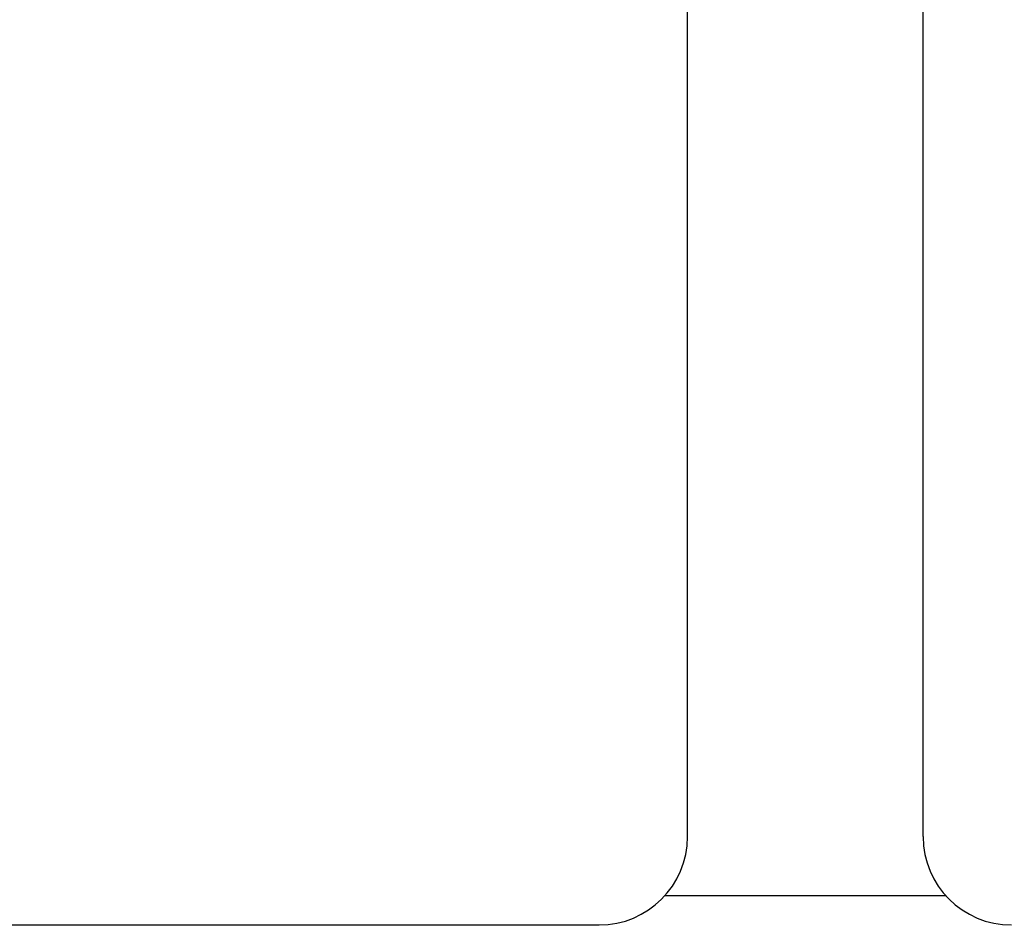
# Model space of a CAD drawing. Extents: x 0 to 593, y 42 to 136.
# Tile 32 of 52: x 137 to 154, y 75 to 90. Entities that reach past the tile are written whole.
import ezdxf

# ---------------------------------------------------------------- set-up
doc = ezdxf.new("R2010")
doc.units = 0
doc.header["$LTSCALE"] = 3
doc.header["$MEASUREMENT"] = 0
doc.header["$PDMODE"] = 1
doc.layers.get('DEFPOINTS').update_dxf_attribs({"linetype": 'CONTINUOUS'})
doc.layers.add('DIM', color=4, linetype='CONTINUOUS')
doc.layers.add('OUT', color=3, linetype='CONTINUOUS')
doc.styles.add('DIM-7', font='SIMPLEX.shx', dxfattribs={"width": 0.7, "bigfont": 'chineset.shx'})
doc.dimstyles.new('CNS', dxfattribs={"dimtxt": 3.5, "dimasz": 2.5, "dimexe": 1, "dimexo": 1.5, "dimgap": 0.09, "dimtad": 0, "dimdsep": 46, "dimtxsty": 'DIM-7', "dimcen": 0.09, "dimclrd": 1, "dimclre": 1, "dimclrt": 4, "dimadec": 0, "dimazin": 0, "dimtfac": 1, "dimtix": 1, "dimtmove": 2, "dimatfit": 3, "dimfxl": 1, "dimtvp": 0.971429, "dimtolj": 1, "dimarcsym": 0})

# ---------------------------------------------------------------- blocks, each defined once
blk = doc.blocks.new('*D3')
at = {"layer": 'DEFPOINTS', "color": 0, "transparency": 16777216}
for p in [(189.952, 75.488), (109.952, 64.418), (109.952, 49.656)]:
    blk.add_point(p, dxfattribs=at)
at = {"layer": 'DIM', "color": 7, "lineweight": -2, "transparency": 16777216}
for p, q in [((189.952, 74.288), (189.952, 48.856)), ((109.952, 63.218), (109.952, 48.856)), ((187.952, 49.656), (111.952, 49.656))]:
    blk.add_line(p, q, dxfattribs=at)
at = {"layer": 'DIM', "color": 7, "transparency": 16777216}
for points in [[(111.952, 49.989), (111.952, 49.322), (109.952, 49.656)], [(187.952, 49.989), (187.952, 49.322), (189.952, 49.656)]]:
    blk.add_solid(points, dxfattribs=at)
at = {"layer": 'DIM', "color": 7, "transparency": 16777216, "insert": (149.952, 51.856), "char_height": 2.8, "attachment_point": 5, "style": 'DIM-7'}
blk.add_mtext('\\A1;80', dxfattribs=at)

msp = doc.modelspace()

# ---------------------------------------------------------------- linework, layer by layer
at = {"layer": 'OUT', "color": 0}
for p, q in [((148.452, 76.418), (148.452, 107.418)), ((152.452, 76.418), (152.452, 107.418)), ((148.07, 75.418), (152.834, 75.418)), ((120.952, 74.918), (146.952, 74.918))]:
    msp.add_line(p, q, dxfattribs=at)
for centre, start, end in [((146.952, 76.418), 270, 0), ((153.952, 76.418), 180, 270)]:
    msp.add_arc(centre, 1.5, start, end, dxfattribs=at)

# ---------------------------------------------------------------- dimensions: what is measured, and where the dimension line sits
at = {"layer": 'DIM', "color": 0}
dim = msp.add_linear_dim(base=(109.952, 49.656), p1=(189.952, 75.488), p2=(109.952, 64.418), dimstyle='CNS', override={"dimscale": 0.8, "dimgap": 1, "dimtad": 1, "dimclrd": 7, "dimclre": 7, "dimclrt": 7, "dimtp": 0.3, "dimtm": -0.1, "dimtfac": 0.6, "dimtmove": 0}, dxfattribs=at)
dim.commit()
dim.dimension.update_dxf_attribs({"geometry": '*D3', "text_midpoint": (149.952, 51.856)})

doc.saveas('drawing.dxf')
